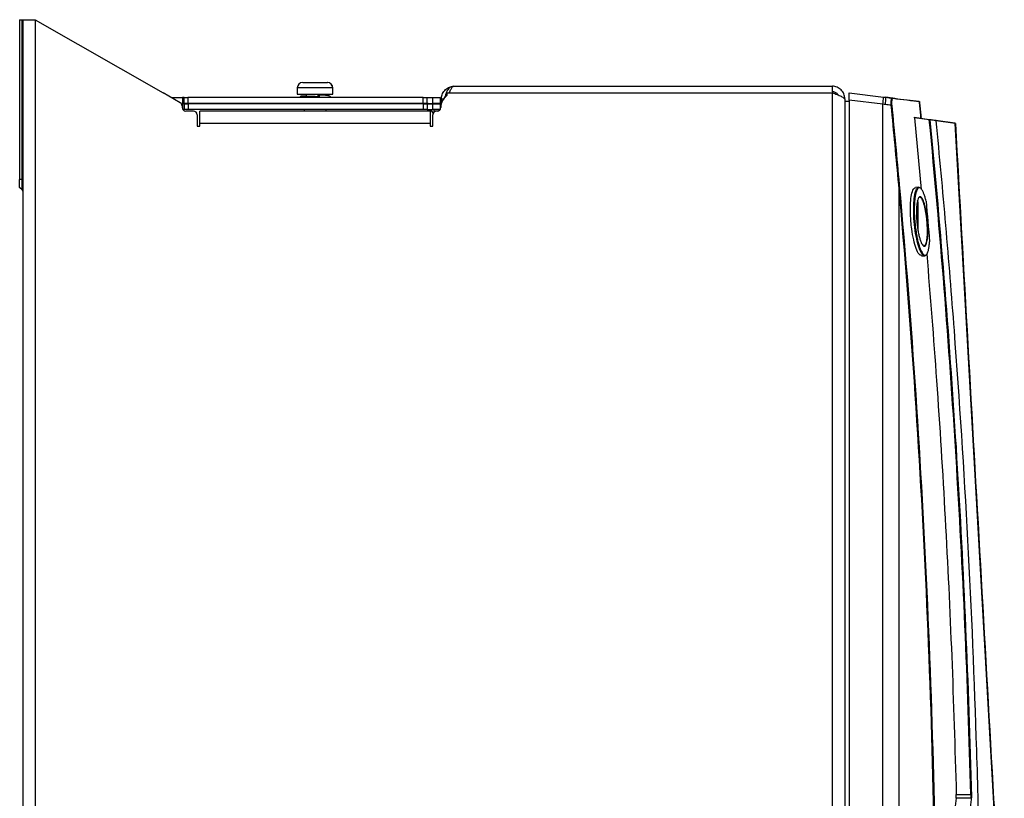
# Model space of a CAD drawing. Header units: millimetres. Extents: x 156 to 887, y -58 to 920.
# Tile 70 of 118: x 333 to 467, y 468 to 574. Entities that reach past the tile are written whole.
import ezdxf

# ---------------------------------------------------------------- set-up
doc = ezdxf.new("R2010")
doc.units = ezdxf.units.MM

msp = doc.modelspace()

# ---------------------------------------------------------------- linework, layer by layer
at = {"color": 7, "linetype": 'Continuous', "lineweight": 25}
for p, q in [((332.66, 574.47), (332.66, 552.59)), ((332.66, 574.47), (333.02, 574.47)), ((333.02, 552.59), (333.02, 574.47)), ((333.02, 574.47), (333.09, 574.47)), ((333.09, 574.47), (333.09, 304.47)), ((333.09, 574.47), (334.79, 574.47)), ((334.79, 574.47), (334.79, 304.47)), ((334.79, 574.47), (352.29, 564.47)), ((370.66, 565.13), (370.66, 564.28)), ((371.41, 565.88), (374.76, 565.88)), ((374.76, 565.88), (374.78, 565.88)), ((375.51, 564.28), (375.51, 565.13)), ((375.53, 564.28), (375.53, 565.13)), ((392.09, 565.36), (443.89, 565.36)), ((443.89, 564.61), (443.89, 565.36)), ((354.64, 563.11), (352.29, 564.47)), ((353.42, 563.82), (354.94, 563.82)), ((354.94, 563.82), (354.94, 562.25)), ((355.18, 563.82), (354.94, 563.82)), ((355.18, 563.02), (355.18, 563.82)), ((355.18, 563.82), (355.68, 563.82)), ((355.68, 563.82), (355.68, 563.02)), ((387.89, 563.82), (355.68, 563.82)), ((370.66, 564.28), (371.95, 564.28)), ((371.87, 564.28), (371.87, 563.98)), ((371.95, 564.28), (375.51, 564.28)), ((373.63, 564.14), (373.54, 564.14)), ((374.31, 564.12), (374.31, 564.28)), ((374.32, 564.12), (374.32, 564.28)), ((375.51, 564.28), (375.53, 564.28)), ((387.89, 563.02), (387.89, 563.82)), ((387.89, 563.82), (388.39, 563.82)), ((388.39, 563.82), (388.39, 563.02)), ((388.39, 563.82), (389.19, 563.82)), ((389.19, 563.02), (389.19, 563.82)), ((389.19, 563.82), (390.19, 563.82)), ((390.19, 563.82), (390.19, 563.02)), ((390.39, 563.03), (390.39, 563.66)), ((391.19, 564.13), (391.19, 564.47)), ((391.19, 564.47), (443.89, 564.47)), ((443.89, 564.61), (443.89, 564.47)), ((443.89, 314.47), (443.89, 564.47)), ((445.59, 563.66), (445.59, 563.52)), ((445.59, 563.52), (445.59, 563.28)), ((446.21, 564.45), (450.87, 563.89)), ((446.21, 563.44), (446.21, 564.45)), ((450.79, 562.89), (446.21, 563.44)), ((446.21, 563.44), (446.21, 430.38)), ((452.42, 563.7), (451.21, 563.85)), ((455.74, 563.3), (455.74, 563.3)), ((455.74, 563.3), (455.74, 563.3)), ((354.89, 562.68), (354.89, 562.47)), ((354.94, 563.02), (355.18, 563.02)), ((354.94, 562.97), (354.96, 562.97)), ((354.96, 562.97), (354.96, 562.21)), ((355.2, 562.97), (354.96, 562.97)), ((354.99, 562.17), (355.2, 562.17)), ((355.68, 563.02), (355.18, 563.02)), ((355.2, 562.17), (355.2, 562.97)), ((355.2, 562.97), (355.7, 562.97)), ((355.7, 562.17), (355.2, 562.17)), ((356.46, 561.97), (355.39, 561.97)), ((359.07, 563.02), (355.68, 563.02)), ((355.7, 562.97), (355.7, 562.17)), ((387.91, 562.97), (355.7, 562.97)), ((359.09, 562.17), (355.7, 562.17)), ((388.84, 561.97), (357.34, 561.97)), ((357.34, 560.27), (357.34, 561.97)), ((387.89, 563.02), (359.07, 563.02)), ((387.91, 562.17), (359.09, 562.17)), ((370.61, 563.02), (370.61, 562.97)), ((371.6, 562.17), (371.6, 561.97)), ((374.6, 561.97), (374.6, 562.17)), ((375.56, 562.97), (375.56, 563.02)), ((375.58, 562.97), (375.58, 563.02)), ((388.39, 563.02), (387.89, 563.02)), ((387.91, 562.17), (387.91, 562.97)), ((387.91, 562.97), (388.41, 562.97)), ((388.41, 562.17), (387.91, 562.17)), ((388.39, 563.02), (389.19, 563.02)), ((388.41, 562.97), (388.41, 562.17)), ((388.41, 562.97), (389.21, 562.97)), ((388.41, 562.17), (389.21, 562.17)), ((388.84, 561.97), (388.84, 560.27)), ((390.19, 563.02), (389.19, 563.02)), ((389.21, 562.17), (389.21, 562.97)), ((389.21, 562.97), (390.21, 562.97)), ((390.21, 562.17), (389.21, 562.17)), ((389.39, 562.02), (389.38, 562.17)), ((389.39, 561.85), (389.39, 562.02)), ((389.81, 561.97), (389.71, 561.97)), ((389.92, 562.97), (389.89, 563.02)), ((390.21, 562.97), (390.21, 562.18)), ((445.58, 563.28), (445.58, 430.73)), ((446.21, 563.28), (445.58, 563.28)), ((356.96, 561.47), (356.96, 559.89)), ((389.21, 559.89), (389.21, 561.47)), ((455.13, 561.04), (456.05, 551.24)), ((457.16, 560.76), (455.13, 561.04)), ((455.14, 561.11), (457.16, 560.83)), ((458.05, 560.71), (460.65, 560.34)), ((356.96, 559.89), (357.34, 559.89)), ((357.34, 559.89), (357.34, 560.27)), ((388.84, 560.27), (357.34, 560.27)), ((388.84, 560.27), (388.84, 559.89)), ((388.84, 559.89), (389.21, 559.89)), ((466.59, 456.48), (460.7, 560.27)), ((460.72, 560.27), (460.7, 560.27)), ((332.66, 551.53), (332.66, 552.59)), ((333.02, 552.59), (332.66, 552.59)), ((333.02, 551.18), (333.02, 552.59)), ((333.09, 552.59), (333.02, 552.59)), ((333.02, 551.18), (332.66, 551.53)), ((455.72, 551.54), (455.28, 551.53)), ((455.59, 549.57), (455.59, 545.78)), ((456.07, 542.18), (456.5, 542.16)), ((462.82, 467.94), (460.83, 467.95)), ((460.85, 468.48), (462.82, 468.47))]:
    msp.add_line(p, q, dxfattribs=at)
at = {"color": 8, "linetype": 'Continuous', "lineweight": 25}
for p, q in [((375.51, 565.13), (370.66, 565.13)), ((375.53, 565.13), (375.51, 565.13)), ((390.39, 563.66), (390.7, 563.66)), ((389.39, 562.02), (390.02, 562.02)), ((460.7, 560.27), (458.1, 560.64)), ((455.18, 549.96), (455.18, 549.97))]:
    msp.add_line(p, q, dxfattribs=at)
at = {"color": 7, "linetype": 'Continuous', "lineweight": 25, "flags": 128}
for points in [[(373.54, 564.14), (373.53, 564.14), (373.51, 564.12), (373.49, 564.08), (373.48, 564.04), (373.47, 563.99), (373.47, 563.95)], [(373.7, 563.82), (373.69, 563.85), (373.68, 563.87), (373.68, 563.89), (373.67, 563.91), (373.66, 563.92), (373.65, 563.93), (373.64, 563.94), (373.63, 563.94)], [(388.7, 562.97), (388.59, 563), (388.39, 563.02)], [(450.79, 430.3), (450.79, 479.3), (450.79, 562.89)], [(452.97, 551.91), (452.97, 534.5), (452.97, 462.6), (452.97, 460.57), (452.97, 430.26)], [(455.59, 549.57), (455.58, 549.65), (455.56, 549.71)]]:
    msp.add_lwpolyline(points, dxfattribs=at)
at = {"color": 7, "linetype": 'Continuous', "lineweight": 25}
for centre, radius, start, end in [((371.41, 565.13), 0.75, 90, 180), ((374.76, 565.13), 0.75, 0, 90), ((374.78, 565.13), 0.75, 0, 90), ((373.36, 563.91), 0.356, 344.3355, 39.9789), ((392.31, 562.47), 2, 124.0088, 180), ((442.96, 564.08), 7.92, 351.3604, 358.58), ((445.74, 563.75), 5.48, 350.5698, 1.0009), ((452.09, 563.67), 0.0733, 4.0511, 82.4856), ((455.73, 563.23), 0.0741, 4.9869, 82.8433), ((354.39, 562.68), 0.5, 0, 60), ((355.39, 562.47), 0.5, 180, 270), ((356.46, 561.47), 0.5, 0, 90), ((388.41, 561.17), 1, 31.5246, 90), ((389.71, 561.47), 0.5, 90, 180), ((389.81, 562.47), 0.5, 270, 0), ((451.6, 566.42), 3.67, 275.4274, 276.4709), ((455.88, 562.54), 0.694, 95.6557, 95.7453), ((456.09, 560.93), 1.08, 351.0118, 354.9732), ((457.15, 560.76), 0.0739, 4.6195, 81.6115), ((455.62, 576.66), 15.97, 275.5179, 275.7774), ((460.64, 560.28), 0.0649, 352.6216, 74.8504), ((460.64, 560.27), 0.075, 3.2473, 82), ((332.84, 551), 0.25, 0, 45), ((452.76, 554.39), 2.5, 274.9573, 276.4207), ((512.68, 468.2), 49.86, 179.6991, 180.3009), ((512.71, 466.51), 49.91, 177.757, 178.3568)]:
    msp.add_arc(centre, radius, start, end, dxfattribs=at)
for points, knots in [([(390.39, 563.66), (390.39, 563.72), (390.39, 563.78), (390.4, 563.9), (390.41, 563.97), (390.45, 564.15), (390.49, 564.26), (390.64, 564.58), (390.79, 564.77), (391.03, 564.99), (391.12, 565.06), (391.3, 565.17), (391.39, 565.21), (391.59, 565.29), (391.68, 565.31), (391.89, 565.35), (391.99, 565.36), (392.09, 565.36)], [0, 0, 0, 0, 0.0625, 0.0625, 0.125, 0.125, 0.25, 0.25, 0.5, 0.5, 0.625, 0.625, 0.75, 0.75, 0.875, 0.875, 1, 1, 1, 1]), ([(445.59, 563.66), (445.59, 563.77), (445.58, 563.88), (445.54, 564.1), (445.5, 564.21), (445.42, 564.41), (445.37, 564.51), (445.24, 564.69), (445.17, 564.78), (445.01, 564.94), (444.93, 565.01), (444.74, 565.13), (444.64, 565.19), (444.44, 565.27), (444.33, 565.3), (444.11, 565.35), (444, 565.36), (443.89, 565.36)], [0, 0, 0, 0, 0.125, 0.125, 0.25, 0.25, 0.375, 0.375, 0.5, 0.5, 0.625, 0.625, 0.75, 0.75, 0.875, 0.875, 1, 1, 1, 1]), ([(371.45, 564.02), (371.43, 564.02), (371.26, 564.01), (371.21, 564.01), (371.15, 563.99), (371.11, 563.96), (371.1, 563.95), (371.08, 563.94), (371.06, 563.93), (371.04, 563.9), (371.01, 563.85), (371, 563.8), (370.99, 563.77)], [0, 0, 0, 0, 0.057768, 0.646615, 0.767317, 0.785613, 0.801101, 0.815248, 0.829533, 0.862221, 0.902655, 1, 1, 1, 1]), ([(371.88, 564.03), (371.81, 564.03), (371.64, 564.02), (371.49, 564.02), (371.45, 564.02), (371.45, 564.02)], [0, 0, 0, 0, 0.4660558, 0.9908339, 1, 1, 1, 1]), ([(371.6, 564), (371.61, 564), (371.62, 564), (371.64, 563.99), (371.65, 563.99), (371.66, 563.99)], [0, 0, 0, 0, 0.658406, 0.890209, 1, 1, 1, 1]), ([(373.09, 563.95), (372.96, 563.96), (372.7, 563.96), (372.33, 563.97), (372.01, 563.98), (371.78, 563.98), (371.66, 563.99), (371.6, 563.99), (371.6, 564), (371.6, 564)], [0, 0, 0, 0, 0.181611, 0.370372, 0.558602, 0.73259, 0.879507, 0.996342, 1, 1, 1, 1]), ([(372.71, 563.96), (372.78, 563.96), (373.08, 563.95), (373.39, 563.95), (373.63, 563.94)], [0, 0, 0, 0, 0.231392, 1, 1, 1, 1]), ([(375.18, 563.77), (375.18, 563.78), (375.18, 563.8), (375.19, 563.83), (375.19, 563.89), (375.15, 564), (374.98, 564.07), (374.63, 564.11), (374.15, 564.13), (373.82, 564.14), (373.64, 564.14)], [0, 0, 0, 0, 0.0088368, 0.0183481, 0.0404018, 0.1009224, 0.298436, 0.5986235, 0.7869241, 1, 1, 1, 1]), ([(444.66, 564.18), (444.64, 564.22), (444.56, 564.37), (444.28, 564.56), (444.02, 564.59), (443.89, 564.61)], [0, 0, 0, 0, 0.158236, 0.565762, 1, 1, 1, 1]), ([(443.89, 564.47), (444, 564.43), (444.11, 564.39), (444.33, 564.31), (444.44, 564.27), (444.64, 564.19), (444.74, 564.15), (444.92, 564.07), (445.01, 564.03), (445.17, 563.95), (445.24, 563.91), (445.36, 563.83), (445.42, 563.79), (445.5, 563.71), (445.53, 563.68), (445.58, 563.6), (445.59, 563.56), (445.59, 563.52)], [0, 0, 0, 0, 0.125, 0.125, 0.25, 0.25, 0.375, 0.375, 0.5, 0.5, 0.625, 0.625, 0.75, 0.75, 0.875, 0.875, 1, 1, 1, 1]), ([(451.95, 562.76), (451.94, 562.83), (451.94, 562.89), (451.93, 563.02), (451.93, 563.09), (451.94, 563.21), (451.94, 563.27), (451.95, 563.37), (451.95, 563.42), (451.97, 563.52), (451.98, 563.56), (451.99, 563.63), (452.01, 563.65), (452.03, 563.7), (452.04, 563.72), (452.07, 563.74), (452.08, 563.74), (452.1, 563.74)], [0, 0, 0, 0, 0.125, 0.125, 0.25, 0.25, 0.375, 0.375, 0.5, 0.5, 0.625, 0.625, 0.75, 0.75, 0.875, 0.875, 1, 1, 1, 1]), ([(452.16, 563.67), (452.15, 563.67), (452.13, 563.67), (452.11, 563.65), (452.09, 563.64), (452.06, 563.57), (452.04, 563.51), (452.01, 563.38), (452.01, 563.34), (452, 563.24), (452, 563.18), (452, 563.07), (452, 563.01), (452, 562.89), (452.01, 562.83), (452.01, 562.77)], [0, 0, 0, 0, 0.125, 0.125, 0.25, 0.25, 0.5, 0.5, 0.625, 0.625, 0.75, 0.75, 0.875, 0.875, 1, 1, 1, 1]), ([(455.74, 563.3), (455.76, 563.3), (455.78, 563.29), (455.8, 563.27), (455.81, 563.25), (455.81, 563.24)], [0, 0, 0, 0, 0.5, 0.5, 1, 1, 1, 1]), ([(456.03, 560.99), (456.01, 561.16), (456, 561.33), (455.98, 561.5), (455.95, 561.79), (455.92, 562.08), (455.89, 562.37), (455.87, 562.66), (455.84, 562.95), (455.81, 563.24)], [0, 0, 0, 0, 0.001015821, 0.001015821, 0.001015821, 0.002764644, 0.002764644, 0.002764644, 0.004513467, 0.004513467, 0.004513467, 0.004513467]), ([(455.81, 563.24), (455.84, 562.95), (455.87, 562.66), (455.9, 562.37), (455.92, 562.08), (455.95, 561.79), (455.98, 561.5), (455.99, 561.37), (456.01, 561.25), (456.02, 561.12)], [0, 0, 0, 0, 0.001748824, 0.001748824, 0.001748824, 0.003497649, 0.003497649, 0.003497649, 0.004249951, 0.004249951, 0.004249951, 0.004249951]), ([(455.13, 561.04), (455.13, 561.05), (455.13, 561.06), (455.13, 561.07), (455.13, 561.07), (455.13, 561.08), (455.13, 561.09), (455.13, 561.09), (455.13, 561.1), (455.14, 561.1), (455.14, 561.11), (455.14, 561.11), (455.14, 561.11), (455.14, 561.11), (455.14, 561.12), (455.14, 561.11)], [0, 0, 0, 0, 0.0000502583, 0.0000502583, 0.0000502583, 0.0001006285, 0.0001006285, 0.0001006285, 0.0001494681, 0.0001494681, 0.0001494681, 0.0001973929, 0.0001973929, 0.0001973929, 0.0002362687, 0.0002362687, 0.0002362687, 0.0002362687]), ([(462.84, 468.47), (462.64, 476.17), (462.37, 483.87), (461.7, 499.27), (461.29, 506.97), (459.87, 530.05), (458.65, 545.41), (457.16, 560.76)], [0, 0, 0, 0, 0.25, 0.25, 0.5, 0.5, 1, 1, 1, 1]), ([(457.23, 560.76), (458.73, 545.37), (459.95, 529.95), (461.85, 499.08), (462.52, 483.63), (462.92, 468.16)], [0, 0, 0, 0, 0.5, 0.5, 1, 1, 1, 1]), ([(458.1, 560.67), (458.09, 560.67), (458.09, 560.68), (458.08, 560.68), (458.08, 560.69), (458.07, 560.7), (458.06, 560.7), (458.06, 560.7), (458.05, 560.71), (458.04, 560.71), (458.04, 560.71), (458.04, 560.71), (458.04, 560.71)], [0.0000562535, 0.0000562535, 0.0000562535, 0.0000562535, 0.0000983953, 0.0000983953, 0.0000983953, 0.0001501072, 0.0001501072, 0.0001501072, 0.0002068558, 0.0002068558, 0.0002068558, 0.0002097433, 0.0002097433, 0.0002097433, 0.0002097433]), ([(458.1, 560.67), (458.1, 560.66), (458.1, 560.65), (458.1, 560.64), (458.1, 560.64), (458.1, 560.64), (458.1, 560.64)], [0, 0, 0, 0, 0.00007383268, 0.00007383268, 0.00007383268, 0.00007628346, 0.00007628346, 0.00007628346, 0.00007628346]), ([(464.24, 445.73), (464.23, 446.92), (464.21, 448.12), (464.19, 450.52), (464.17, 451.72), (464.12, 455.32), (464.07, 457.72), (463.93, 464.91), (463.8, 469.7), (463.35, 484.09), (462.95, 493.67), (461.92, 512.83), (461.31, 522.4), (460.22, 536.75), (459.83, 541.53), (459.21, 548.7), (459, 551.09), (458.56, 555.87), (458.33, 558.25), (458.1, 560.64)], [0, 0, 0, 0, 0.03125, 0.03125, 0.0625, 0.0625, 0.125, 0.125, 0.25, 0.25, 0.5, 0.5, 0.75, 0.75, 0.875, 0.875, 0.9375, 0.9375, 1, 1, 1, 1]), ([(460.72, 560.27), (461.86, 540.15), (463.57, 509.96), (465.43, 477.27), (466.21, 463.43), (466.46, 459.03), (466.57, 457.14), (466.61, 456.44), (466.61, 456.36), (466.62, 456.2), (466.63, 456.12), (466.64, 455.89), (466.65, 455.73), (466.67, 455.28), (466.69, 454.99), (466.71, 454.56), (466.72, 454.43), (466.74, 454.17), (466.76, 453.77), (466.81, 452.85), (466.92, 451.02), (467.12, 447.35), (467.3, 444.2), (467.42, 442.1)], [0, 0, 0, 0, 0.5, 0.75, 0.8125, 0.84375, 0.859375, 0.859375, 0.861328, 0.861328, 0.863281, 0.863281, 0.867187, 0.867187, 0.875, 0.875, 0.878906, 0.878906, 0.882812, 0.890625, 0.90625, 0.9375, 1, 1, 1, 1]), ([(458.07, 436.82), (458.08, 446.43), (457.99, 456.03), (457.58, 475.23), (457.26, 484.83), (456.41, 504.01), (455.87, 513.6), (454.59, 532.77), (453.83, 542.34), (452.97, 551.91)], [0, 0, 0, 0, 0.25, 0.25, 0.5, 0.5, 0.75, 0.75, 1, 1, 1, 1]), ([(453.03, 551.91), (453.9, 542.35), (454.65, 532.77), (455.94, 513.6), (456.47, 504.01), (457.75, 475.23), (458.16, 456.03), (458.13, 436.82)], [0, 0, 0, 0, 0.25, 0.25, 0.5, 0.5, 1, 1, 1, 1]), ([(456.07, 542.2), (455.97, 542.24), (455.74, 542.32), (455.36, 543.09), (455.01, 544.29), (454.76, 545.64), (454.61, 547.03), (454.55, 548.4), (454.6, 549.77), (454.77, 550.82), (455.01, 551.44), (455.2, 551.47), (455.28, 551.48)], [0, 0, 0, 0, 0.099495, 0.2109975, 0.3232805, 0.434093, 0.5039801, 0.6076224, 0.7112748, 0.8149509, 0.9203422, 1, 1, 1, 1]), ([(456.7, 542.3), (456.69, 542.27), (456.59, 542.07), (456.32, 542.18), (455.95, 542.7), (455.58, 543.76), (455.27, 545.2), (455.07, 546.81), (455, 548.4), (455.05, 549.77), (455.22, 550.85), (455.48, 551.45), (455.71, 551.65), (455.84, 551.48), (455.87, 551.45)], [0, 0, 0, 0, 0.015957, 0.112503, 0.211426, 0.311742, 0.411574, 0.512753, 0.605503, 0.698263, 0.791019, 0.885269, 0.981821, 1, 1, 1, 1]), ([(456.71, 549.66), (456.66, 549.85), (456.62, 550.03), (456.52, 550.36), (456.47, 550.51), (456.37, 550.78), (456.31, 550.9), (456.23, 551.06), (456.21, 551.11), (456.15, 551.19), (456.13, 551.23), (456.05, 551.34), (456, 551.39), (455.89, 551.46), (455.84, 551.47), (455.74, 551.47), (455.69, 551.45), (455.59, 551.37), (455.55, 551.31), (455.46, 551.16), (455.42, 551.07), (455.36, 550.91), (455.35, 550.85), (455.31, 550.72), (455.29, 550.65), (455.25, 550.44), (455.22, 550.28), (455.18, 550.03), (455.17, 549.94), (455.15, 549.75), (455.14, 549.66), (455.12, 549.36), (455.11, 549.15), (455.1, 548.83), (455.1, 548.72), (455.09, 548.49), (455.09, 548.38), (455.1, 548.03), (455.11, 547.79), (455.13, 547.32), (455.15, 547.07), (455.21, 546.34), (455.27, 545.87), (455.36, 545.3), (455.38, 545.18), (455.42, 544.96), (455.44, 544.85), (455.5, 544.54), (455.55, 544.33), (455.65, 543.95), (455.7, 543.77), (455.8, 543.43), (455.86, 543.28), (455.94, 543.07), (455.97, 543), (456.02, 542.88), (456.05, 542.82), (456.13, 542.65), (456.19, 542.56), (456.3, 542.41), (456.36, 542.35), (456.47, 542.27), (456.52, 542.25), (456.62, 542.24), (456.67, 542.26), (456.77, 542.32), (456.81, 542.37), (456.9, 542.51), (456.94, 542.6), (456.99, 542.76), (457.01, 542.81), (457.04, 542.93), (457.05, 543), (457.1, 543.2), (457.12, 543.36), (457.16, 543.69), (457.18, 543.87), (457.19, 544.07)], [0, 0, 0, 0, 0.03125, 0.03125, 0.0625, 0.0625, 0.09375, 0.09375, 0.109375, 0.109375, 0.125, 0.125, 0.15625, 0.15625, 0.1875, 0.1875, 0.21875, 0.21875, 0.25, 0.25, 0.28125, 0.28125, 0.296875, 0.296875, 0.3125, 0.3125, 0.34375, 0.34375, 0.359375, 0.359375, 0.375, 0.375, 0.40625, 0.40625, 0.421875, 0.421875, 0.4375, 0.4375, 0.46875, 0.46875, 0.5, 0.5, 0.5625, 0.5625, 0.578125, 0.578125, 0.59375, 0.59375, 0.625, 0.625, 0.65625, 0.65625, 0.6875, 0.6875, 0.703125, 0.703125, 0.71875, 0.71875, 0.75, 0.75, 0.78125, 0.78125, 0.8125, 0.8125, 0.84375, 0.84375, 0.875, 0.875, 0.90625, 0.90625, 0.921875, 0.921875, 0.9375, 0.9375, 0.96875, 0.96875, 1, 1, 1, 1]), ([(455.42, 547.16), (455.41, 547.39), (455.4, 547.61), (455.39, 547.93), (455.39, 548.03), (455.4, 548.24), (455.4, 548.35), (455.41, 548.64), (455.42, 548.83), (455.44, 549.09), (455.45, 549.17), (455.48, 549.33), (455.49, 549.41), (455.53, 549.62), (455.56, 549.74), (455.63, 549.95), (455.66, 550.04), (455.72, 550.13), (455.74, 550.16), (455.79, 550.2), (455.81, 550.22), (455.88, 550.25), (455.92, 550.25), (456, 550.22), (456.02, 550.21), (456.07, 550.17), (456.09, 550.14), (456.17, 550.05), (456.22, 549.96), (456.29, 549.81), (456.32, 549.76), (456.36, 549.64), (456.39, 549.57), (456.46, 549.37), (456.5, 549.21), (456.59, 548.87), (456.63, 548.69), (456.69, 548.4), (456.71, 548.3), (456.74, 548.1), (456.76, 547.99), (456.81, 547.68), (456.83, 547.46), (456.88, 547.02), (456.9, 546.79), (456.93, 546.34), (456.94, 546.12), (456.96, 545.69), (456.96, 545.48), (456.95, 545.18), (456.95, 545.09), (456.94, 544.9), (456.93, 544.72), (456.91, 544.56), (456.89, 544.4), (456.88, 544.32), (456.84, 544.11), (456.82, 543.99), (456.75, 543.78), (456.72, 543.69), (456.64, 543.56), (456.6, 543.52), (456.53, 543.49), (456.51, 543.48), (456.46, 543.48), (456.41, 543.49), (456.36, 543.53), (456.31, 543.57), (456.29, 543.59), (456.21, 543.69), (456.16, 543.77), (456.08, 543.92), (456.05, 543.98), (456, 544.1), (455.98, 544.16), (455.9, 544.37), (455.86, 544.52), (455.76, 544.86), (455.72, 545.04), (455.64, 545.43), (455.6, 545.63), (455.55, 545.95), (455.54, 546.06), (455.51, 546.27), (455.49, 546.38), (455.46, 546.71), (455.44, 546.94), (455.42, 547.16)], [0, 0, 0, 0, 0.03125, 0.03125, 0.046875, 0.046875, 0.0625, 0.0625, 0.09375, 0.09375, 0.109375, 0.109375, 0.125, 0.125, 0.15625, 0.15625, 0.1875, 0.1875, 0.203125, 0.203125, 0.21875, 0.21875, 0.25, 0.25, 0.265625, 0.265625, 0.28125, 0.28125, 0.3125, 0.3125, 0.328125, 0.328125, 0.34375, 0.34375, 0.375, 0.375, 0.40625, 0.40625, 0.421875, 0.421875, 0.4375, 0.4375, 0.46875, 0.46875, 0.5, 0.5, 0.53125, 0.53125, 0.5625, 0.5625, 0.578125, 0.578125, 0.59375, 0.609375, 0.609375, 0.625, 0.625, 0.65625, 0.65625, 0.6875, 0.6875, 0.71875, 0.71875, 0.734375, 0.734375, 0.75, 0.765625, 0.765625, 0.78125, 0.78125, 0.8125, 0.8125, 0.828125, 0.828125, 0.84375, 0.84375, 0.875, 0.875, 0.90625, 0.90625, 0.9375, 0.9375, 0.953125, 0.953125, 0.96875, 0.96875, 1, 1, 1, 1]), ([(456.43, 543.56), (456.45, 543.55), (456.55, 543.49), (456.7, 543.75), (456.85, 544.32), (456.92, 545.19), (456.9, 546.12), (456.83, 547.1), (456.7, 548.1), (456.49, 549.11), (456.24, 549.82), (456.02, 550.19), (455.9, 550.16), (455.86, 550.15)], [0, 0, 0, 0, 0.02303, 0.1286288, 0.2323669, 0.335759, 0.4391505, 0.5064211, 0.6147351, 0.7251168, 0.8362535, 0.9464735, 1, 1, 1, 1]), ([(456.81, 542.43), (457.27, 536.66), (458.24, 524.61), (459.36, 506.25), (460.28, 487.37), (460.66, 474.77), (460.85, 468.48)], [0, 0, 0, 0, 0.234644, 0.489618, 0.744809, 1, 1, 1, 1]), ([(460.83, 467.95), (460.84, 468.03), (460.84, 468.11), (460.85, 468.29), (460.85, 468.38), (460.85, 468.48)], [0, 0, 0, 0, 0.5, 0.5, 1, 1, 1, 1]), ([(462.82, 467.94), (462.83, 467.95), (462.84, 467.96), (462.85, 467.98), (462.86, 467.99), (462.88, 468.01), (462.88, 468.03), (462.9, 468.09), (462.91, 468.12), (462.92, 468.16)], [0, 0, 0, 0, 0.125, 0.125, 0.25, 0.25, 0.5, 0.5, 1, 1, 1, 1]), ([(462.84, 468.47), (462.85, 468.46), (462.86, 468.44), (462.87, 468.42), (462.87, 468.41), (462.89, 468.37), (462.89, 468.34), (462.91, 468.27), (462.92, 468.22), (462.92, 468.16)], [0, 0, 0, 0, 0.125, 0.125, 0.25, 0.25, 0.5, 0.5, 1, 1, 1, 1])]:
    msp.add_open_spline(points, degree=3, knots=knots, dxfattribs=at)
at = {"color": 8, "linetype": 'Continuous', "lineweight": 25}
for points, knots in [([(392.09, 565.36), (392.09, 565.36), (391.97, 565.36), (391.79, 565.32), (391.47, 565.14), (391.23, 564.88), (391.03, 564.49), (390.92, 564.17), (390.91, 563.92), (390.9, 563.84)], [0, 0, 0, 0, 0.002091, 0.215528, 0.346097, 0.620436, 0.729874, 0.909521, 1, 1, 1, 1]), ([(371.45, 564.02), (371.36, 564.01), (371.19, 564.01), (371.28, 563.99), (371.63, 563.98), (372.11, 563.97), (372.48, 563.96), (372.66, 563.96), (372.71, 563.96)], [0, 0, 0, 0, 0.206622, 0.421815, 0.637008, 0.845528, 0.954243, 1, 1, 1, 1]), ([(371.87, 564.02), (371.82, 564.02), (371.63, 564.02), (371.52, 564.01), (371.58, 563.99), (371.87, 563.98), (372.35, 563.97), (372.81, 563.96), (373.07, 563.95), (373.13, 563.95)], [0, 0, 0, 0, 0.0659333, 0.2419292, 0.4179232, 0.5939164, 0.76991, 0.9459051, 1, 1, 1, 1])]:
    msp.add_open_spline(points, degree=3, knots=knots, dxfattribs=at)
at = {"color": 7, "linetype": 'Continuous', "lineweight": 25}
for points in [[(391.53, 564.6), (391.56, 564.69), (391.6, 564.78), (391.64, 564.86)], [(391.64, 564.86), (391.68, 564.94), (391.71, 565.01), (391.75, 565.07)], [(391.75, 565.07), (391.79, 565.13), (391.83, 565.19), (391.86, 565.23)], [(391.86, 565.23), (391.9, 565.27), (391.94, 565.3), (391.98, 565.33)], [(391.98, 565.33), (392.01, 565.35), (392.05, 565.36), (392.09, 565.36)], [(391.47, 564.47), (391.49, 564.51), (391.51, 564.56), (391.53, 564.6)], [(450.87, 563.89), (450.99, 563.87), (451.1, 563.86), (451.21, 563.85)], [(451.21, 563.85), (451.51, 563.81), (451.8, 563.78), (452.1, 563.74)], [(452.1, 563.74), (453.53, 563.57), (454.74, 563.42), (455.74, 563.3)], [(455.81, 563.24), (454.81, 563.36), (453.59, 563.5), (452.16, 563.67)], [(451.14, 562.85), (451.02, 562.87), (450.9, 562.88), (450.79, 562.89)], [(451.95, 562.76), (451.68, 562.79), (451.41, 562.82), (451.14, 562.85)], [(452.97, 551.91), (452.64, 555.53), (452.3, 559.14), (451.95, 562.76)], [(452.01, 562.77), (452.37, 559.15), (452.71, 555.53), (453.03, 551.91)], [(457.16, 560.83), (457.47, 560.79), (457.76, 560.75), (458.04, 560.71)], [(458.1, 560.64), (457.82, 560.68), (457.53, 560.72), (457.23, 560.76)], [(456.71, 549.66), (456.88, 547.8), (457.04, 545.93), (457.19, 544.07)], [(460.83, 467.95), (460.21, 462.14), (459.45, 456.34), (458.53, 450.56)], [(462.92, 468.16), (462.31, 462.26), (461.54, 456.38), (460.63, 450.51)], [(462.82, 468.47), (462.83, 468.47), (462.83, 468.47), (462.84, 468.47)], [(462.82, 467.94), (462.82, 467.94), (462.82, 467.94), (462.82, 467.94)]]:
    msp.add_open_spline(points, degree=3, dxfattribs=at)

doc.saveas('drawing.dxf')
